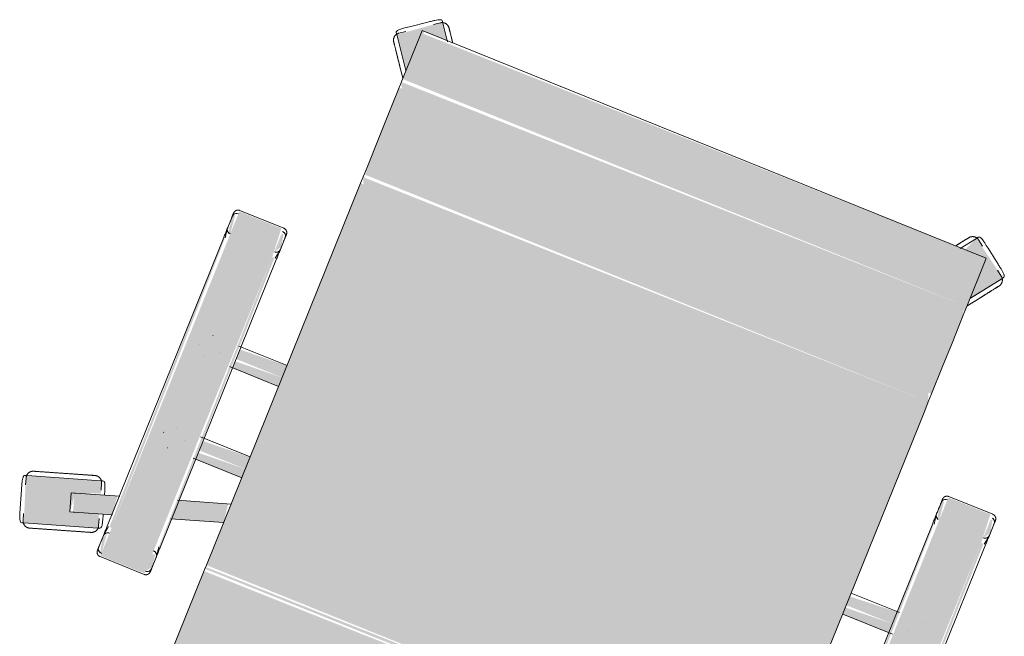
# Model space of a CAD drawing. Header units: millimetres. Extents: x -526411 to -400573, y 47353 to 130199.
# Tile 175 of 256: x -483051 to -482393, y 84216 to 84628. Entities that reach past the tile are written whole.
import ezdxf

# ---------------------------------------------------------------- set-up
doc = ezdxf.new("R2010")
doc.units = ezdxf.units.MM
doc.layers.add('I-FURN', color=30, linetype='Continuous', lineweight=18)

# ---------------------------------------------------------------- blocks, each defined once
blk = doc.blocks.new('82_3B_bureaustoel - directie vierkant - 82_3B_bureaustoel - directie vierkant-V11-3e Verdieping - Percelen telling LI')
at = {"layer": 'I-FURN'}
for points in [[(-203.2, 238.17), (-203.2, 106.04), (203.2, 107.7), (203.2, 238.17), (15.15, 238.17)], [(239.51, 124.06), (239.51, 104), (271.26, 104), (271.26, 124.06), (248.65, 124.06)], [(-203.2, 106.04), (-203.2, 103.38), (203.2, 104.71), (203.2, 106.04), (-98.23, 106.04)], [(-274.44, 104), (-272.85, -104), (-271.26, -104), (-273.51, 104), (-274.33, 104)], [(-271.26, 104), (-271.26, -104), (-239.51, -104), (-239.51, 104)], [(-239.51, 104), (-237.27, -104), (-236.34, -102.72), (-237.93, 104), (-238.69, 104)], [(-203.2, 103.38), (-203.2, -171.84), (203.2, -171.84), (203.2, 103.38), (-97.15, 103.38)], [(236.34, 104), (237.93, -104), (239.51, -104), (237.27, 104), (236.45, 104)], [(239.51, 104), (239.51, -104), (271.26, -104), (271.26, 104)], [(271.26, 104), (273.51, -104), (274.44, -102.72), (272.85, 104), (272.09, 104)], [(203.2, 40.26), (203.2, 34.13), (236.34, 35.77), (236.34, 40.26), (213.05, 40.26)], [(203.2, 34.13), (203.2, 31.75), (236.34, 31.75), (236.34, 34.13), (215.52, 34.13)], [(203.2, 31.75), (203.2, 25.62), (236.34, 27.34), (236.34, 31.75), (216.48, 31.75)], [(-236.34, -25.62), (-236.34, -31.75), (-203.2, -30.11), (-203.2, -25.62), (-222.13, -25.62)], [(203.2, -25.62), (203.2, -31.75), (236.34, -30.11), (236.34, -25.62), (204.71, -25.62)], [(-236.34, -31.75), (-236.34, -34.13), (-203.2, -34.13), (-203.2, -31.75), (-219.66, -31.75)], [(203.2, -31.75), (203.2, -34.13), (236.34, -34.13), (236.34, -31.75), (207.18, -31.75)], [(-236.34, -34.13), (-236.34, -40.26), (-203.2, -38.03), (-203.2, -34.13), (-218.7, -34.13)], [(203.2, -34.13), (203.2, -40.26), (236.34, -38.62), (236.34, -34.13), (208.14, -34.13)], [(-271.26, -104), (-269.78, -124.06), (-239.51, -124.06), (-239.51, -104)], [(239.51, -104), (241, -124.06), (271.26, -124.06), (271.26, -104)], [(-203.2, -171.84), (-203.2, -178.18), (203.2, -176.21), (201.03, -171.84), (-199.26, -171.84)], [(-203.2, -178.18), (-200.88, -183.93), (203.2, -183.93), (202.49, -178.18), (-172.44, -178.18)], [(-203.2, -183.93), (-203.2, -203.86), (203.2, -203.86), (203.2, -183.93), (-153.8, -183.93)], [(-203.2, -203.86), (-203.2, -220.63), (203.2, -220.63), (203.2, -203.86), (-161.66, -203.86)], [(-203.2, -220.63), (-203.2, -240.7), (203.2, -240.7), (203.2, -220.63), (-169.79, -220.63)], [(-203.2, -240.7), (-201.99, -243.71), (203.2, -243.71), (201.03, -240.7), (-195.75, -240.7)], [(-203.2, -243.71), (-203.2, -246.88), (203.2, -244.69), (201.92, -243.71), (-202.85, -243.71)], [(-203.2, -246.88), (-203.2, -278.66), (203.2, -278.66), (203.2, -246.88), (-122.51, -246.88)], [(203.2, -252.67), (201.75, -281.78), (185.11, -281.78), (192.68, -292.2), (217.92, -272.94), (203.4, -252.95)], [(-203.2, -278.66), (-201.94, -281.78), (203.2, -280.08), (203.2, -278.66), (-146.22, -278.66)]]:
    blk.add_hatch(color=122, dxfattribs=at).paths.add_polyline_path(points, flags=0)
h = blk.add_hatch(color=122, dxfattribs=at)
h.paths.add_polyline_path([(239.51, 122.36), (236.34, 118.21), (237.57, 109.56), (239.51, 110.35), (239.51, 120.38)], flags=0)
h.paths.add_polyline_path([(271.26, 122.36), (272.62, 109.06), (274.44, 112.51), (272.36, 121.35)], flags=0)
h = blk.add_hatch(color=122, dxfattribs=at)
h.paths.add_polyline_path([(279.21, 107.41), (282.86, 98.58), (298.44, 103.65), (302.36, 91.57), (286.45, 85.14), (289.73, 77.45), (337.44, 92.95), (326.92, 122.92), (279.92, 107.64)], flags=0)
h.paths.add_polyline_path([(299.1, 103.86), (301.17, 104.53), (302.18, 94.36)], flags=0)
h = blk.add_hatch(color=122, dxfattribs=at)
h.paths.add_polyline_path([(203.2, 72.7), (205.1, 59.96), (236.34, 70.11), (236.34, 83.47), (214.14, 76.26)], flags=0)
h.paths.add_polyline_path([(274.44, 95.85), (275.57, 82.86), (302.36, 91.57), (298.44, 103.65), (274.54, 95.88)], flags=0)
h = blk.add_hatch(color=122, dxfattribs=at)
h.paths.add_polyline_path([(-271.26, -107.82), (-274.44, -112.51), (-272.36, -121.35), (-271.26, -120.38), (-271.26, -108.21)], flags=0)
h.paths.add_polyline_path([(-239.51, -107.78), (-237.85, -120.83), (-236.34, -118.21), (-237.57, -109.56), (-238.84, -108.4)], flags=0)
h = blk.add_hatch(color=122, dxfattribs=at)
h.paths.add_polyline_path([(239.51, -107.78), (236.34, -112.51), (238.42, -121.35), (239.51, -120.38), (239.51, -110.35)], flags=0)
h.paths.add_polyline_path([(271.26, -107.82), (272.93, -120.83), (274.44, -119.44), (273.06, -109.47), (271.56, -108.09)], flags=0)
h = blk.add_hatch(color=122, dxfattribs=at)
h.paths.add_polyline_path([(-203.2, -252.67), (-218.36, -273.54), (-192.24, -291.6), (-187.89, -281.78), (-203.2, -279.49), (-203.2, -253.04)], flags=0)
h.paths.add_polyline_path([(-218.74, -274.06), (-216.1, -277.47), (-217.89, -274.7)], flags=0)
for p, q in [((203.2, 238.17), (203.2, 106.04)), ((236.34, 119.44), (236.34, 110.7)), ((271.26, 124.72), (239.51, 124.72)), ((274.44, 110.74), (274.44, 119.44)), ((279.92, 107.64), (326.92, 122.92)), ((326.92, 122.92), (328.24, 123.34)), ((329.46, 117.06), (327.99, 121.59)), ((336.71, 102.73), (332.79, 114.81)), ((336.71, 102.73), (332.79, 114.81)), ((203.2, 106.04), (203.2, 103.38)), ((236.34, 111.36), (236.34, 110.7)), ((236.37, 110.29), (237.34, 104)), ((274.41, 110.32), (273.43, 104)), ((274.44, 110.74), (274.44, 111.4)), ((278.6, 107.21), (279.92, 107.64)), ((279.84, 105.95), (281.31, 101.42)), ((-274.44, 104), (-274.44, -104)), ((-236.34, -104), (-236.34, 104)), ((-203.2, -171.84), (-203.2, 103.38)), ((203.2, 103.38), (203.2, -171.84)), ((236.34, 104), (236.34, -104)), ((274.01, 95.71), (298.44, 103.65)), ((274.44, -104), (274.44, 104)), ((298.44, 103.65), (299.1, 103.86)), ((299.1, 103.86), (301.17, 104.53)), ((305.1, 92.46), (301.17, 104.53)), ((336.82, 94.42), (335.35, 98.95)), ((336.73, 92.72), (289.73, 77.45)), ((305.1, 92.45), (303.02, 91.78)), ((338.05, 93.15), (336.73, 92.72)), ((302.36, 91.57), (274.01, 82.36)), ((302.53, 91.62), (302.36, 91.57)), ((303.02, 91.78), (302.81, 91.71)), ((203.2, 72.7), (236.81, 83.62)), ((287.2, 83.3), (288.67, 78.77)), ((289.73, 77.45), (288.41, 77.02)), ((237.38, 70.45), (203.2, 59.35)), ((238.16, 40.48), (203.2, 40.48)), ((256.52, 40.48), (256.56, 40.48)), ((247.85, 31.77), (247.85, 31.75)), ((262.93, 31.77), (262.93, 31.81)), ((203.2, 25.4), (239, 25.4)), ((256.56, 25.4), (256.51, 25.4)), ((-203.2, -25.4), (-239, -25.4)), ((238.69, -25.4), (203.2, -25.4)), ((256.52, -25.4), (256.56, -25.4)), ((-247.85, -31.77), (-247.85, -31.75)), ((247.85, -31.77), (247.85, -31.81)), ((262.93, -31.77), (262.93, -31.75)), ((-256.52, -40.48), (-256.56, -40.48)), ((-238.16, -40.48), (-203.2, -40.48)), ((203.2, -40.48), (237.93, -40.48)), ((256.56, -40.48), (256.51, -40.48)), ((-273.43, -104), (-274.41, -110.32)), ((-236.37, -110.29), (-237.34, -104)), ((237.34, -104), (236.37, -110.29)), ((274.41, -110.32), (273.43, -104)), ((-274.44, -110.74), (-274.44, -119.44)), ((-274.44, -110.74), (-274.44, -111.4)), ((-236.34, -119.44), (-236.34, -110.7)), ((-236.34, -111.36), (-236.34, -110.7)), ((236.34, -110.7), (236.34, -119.44)), ((236.34, -110.7), (236.34, -111.36)), ((274.44, -119.44), (274.44, -110.74)), ((274.44, -111.4), (274.44, -110.74)), ((-271.26, -124.72), (-239.51, -124.72)), ((239.51, -124.72), (271.26, -124.72)), ((-203.2, -178.18), (-203.2, -171.84)), ((203.2, -171.84), (203.2, -178.18)), ((-203.2, -183.93), (-203.2, -178.18)), ((-203.2, -203.86), (-203.2, -183.93)), ((203.2, -178.18), (203.2, -183.93)), ((203.2, -183.93), (203.2, -203.86)), ((-203.2, -220.63), (-203.2, -203.86)), ((203.2, -203.86), (203.2, -220.63)), ((-203.2, -240.7), (-203.2, -220.63)), ((203.2, -220.63), (203.2, -240.7)), ((-203.2, -243.71), (-203.2, -240.7)), ((203.2, -240.7), (203.2, -243.71)), ((-203.2, -246.88), (-203.2, -243.71)), ((-203.2, -278.66), (-203.2, -246.88)), ((203.2, -243.71), (203.2, -246.88)), ((203.2, -246.88), (203.2, -278.66)), ((-217.92, -272.94), (-203.4, -252.95)), ((203.4, -252.95), (217.92, -272.94)), ((-218.74, -274.06), (-217.92, -272.94)), ((-217, -274.36), (-213.14, -277.16)), ((213.14, -277.16), (217, -274.36)), ((217.92, -272.94), (218.74, -274.06)), ((-212.02, -281.02), (-201.75, -288.49)), ((-212.02, -281.02), (-201.75, -288.49)), ((-203.2, -281.84), (-203.2, -278.66)), ((-203.2, -281.84), (203.2, -281.84)), ((-184.68, -281.2), (-192.24, -291.6)), ((192.24, -291.6), (184.67, -281.18)), ((201.75, -288.49), (212.02, -281.02)), ((201.75, -288.49), (212.02, -281.02)), ((203.2, -278.66), (203.2, -281.84)), ((-197.73, -288.36), (-193.88, -291.16)), ((193.88, -291.16), (197.73, -288.36)), ((-192.24, -291.6), (-193.05, -292.72)), ((193.05, -292.72), (192.24, -291.6))]:
    blk.add_line(p, q, dxfattribs=at)
at = {"layer": 'I-FURN', "flags": 128}
for points in [[(236.34, 121.54), (236.34, 121.67), (236.35, 121.8), (236.36, 121.92), (236.38, 122.05), (236.4, 122.17), (236.43, 122.3), (236.46, 122.42), (236.5, 122.54), (236.54, 122.66), (236.59, 122.78), (236.64, 122.9), (236.7, 123.01), (236.76, 123.12), (236.82, 123.23), (236.89, 123.34), (236.97, 123.44), (237.05, 123.54), (237.13, 123.64), (237.21, 123.73), (237.3, 123.82), (237.39, 123.91), (237.49, 123.99), (237.59, 124.07), (237.69, 124.14), (237.8, 124.22), (237.91, 124.28), (238.02, 124.34), (238.13, 124.4), (238.25, 124.45), (238.36, 124.5), (238.48, 124.55), (238.6, 124.59), (238.73, 124.62), (238.85, 124.65), (238.97, 124.67), (239.1, 124.69), (239.23, 124.71), (239.35, 124.71), (239.48, 124.72), (239.51, 124.72)], [(236.34, 120.11), (236.34, 120.37), (236.34, 120.61), (236.34, 120.83), (236.34, 121.01), (236.34, 121.17), (236.34, 121.3), (236.34, 121.4), (236.34, 121.48), (236.34, 121.52), (236.34, 121.54)], [(236.34, 121.54), (236.34, 121.53), (236.34, 121.49), (236.34, 121.42), (236.34, 121.32), (236.34, 121.19), (236.34, 121.04), (236.34, 120.86), (236.34, 120.65), (236.34, 120.42), (236.34, 120.16), (236.34, 119.87), (236.34, 119.56), (236.34, 119.23), (236.34, 118.86), (236.34, 118.48), (236.34, 118.07), (236.34, 117.64), (236.34, 117.19), (236.34, 116.72), (236.34, 116.22), (236.34, 115.71), (236.34, 115.18), (236.34, 114.63), (236.34, 114.06), (236.34, 113.48), (236.34, 112.88), (236.34, 112.27), (236.34, 111.64), (236.34, 111.01), (236.34, 110.36), (236.34, 109.7), (236.34, 109.03), (236.34, 108.36), (236.34, 107.67), (236.34, 106.98), (236.34, 106.29), (236.34, 105.59), (236.34, 104.89), (236.34, 104.19), (236.34, 104)], [(271.26, 124.72), (271.39, 124.72), (271.52, 124.71), (271.64, 124.7), (271.77, 124.68), (271.89, 124.66), (272.02, 124.63), (272.14, 124.6), (272.26, 124.56), (272.38, 124.52), (272.5, 124.47), (272.62, 124.42), (272.73, 124.36), (272.84, 124.3), (272.95, 124.23), (273.06, 124.16), (273.16, 124.09), (273.26, 124.01), (273.36, 123.93), (273.45, 123.85), (273.54, 123.76), (273.63, 123.66), (273.71, 123.57), (273.79, 123.47), (273.86, 123.36), (273.94, 123.26), (274, 123.15), (274.06, 123.04), (274.12, 122.93), (274.17, 122.81), (274.22, 122.69), (274.27, 122.58), (274.31, 122.45), (274.34, 122.33), (274.37, 122.21), (274.39, 122.08), (274.41, 121.96), (274.43, 121.83), (274.43, 121.71), (274.44, 121.58), (274.44, 121.54)], [(274.44, 104), (274.44, 104.7), (274.44, 105.4), (274.44, 106.1), (274.44, 106.8), (274.44, 107.49), (274.44, 108.17), (274.44, 108.85), (274.44, 109.52), (274.44, 110.18), (274.44, 110.83), (274.44, 111.47), (274.44, 112.1), (274.44, 112.72), (274.44, 113.32), (274.44, 113.91), (274.44, 114.48), (274.44, 115.03), (274.44, 115.57), (274.44, 116.09), (274.44, 116.59), (274.44, 117.06), (274.44, 117.52), (274.44, 117.96), (274.44, 118.37), (274.44, 118.76), (274.44, 119.13), (274.44, 119.47), (274.44, 119.79), (274.44, 120.08), (274.44, 120.35), (274.44, 120.59), (274.44, 120.81), (274.44, 121), (274.44, 121.16), (274.44, 121.29), (274.44, 121.39), (274.44, 121.47), (274.44, 121.52), (274.44, 121.54)], [(274.44, 121.54), (274.44, 121.53), (274.44, 121.49), (274.44, 121.42), (274.44, 121.32), (274.44, 121.19), (274.44, 121.04), (274.44, 120.86), (274.44, 120.65), (274.44, 120.42), (274.44, 120.16), (274.44, 120.11)], [(302.44, 118.3), (303.22, 118.55), (304, 118.81), (304.78, 119.06), (305.56, 119.31), (306.33, 119.56), (307.09, 119.81), (307.84, 120.05), (308.59, 120.3), (309.33, 120.54), (310.05, 120.77), (310.77, 121), (311.47, 121.23), (312.15, 121.46), (312.82, 121.67), (313.48, 121.89), (314.11, 122.09), (314.73, 122.29), (315.33, 122.49), (315.91, 122.68), (316.46, 122.86), (317, 123.03), (317.51, 123.19), (317.99, 123.35), (318.45, 123.5), (318.89, 123.64), (319.3, 123.78), (319.68, 123.9), (320.04, 124.02), (320.36, 124.12), (320.66, 124.22), (320.93, 124.31), (321.17, 124.38), (321.38, 124.45), (321.56, 124.51), (321.7, 124.56), (321.82, 124.6), (321.91, 124.62), (321.96, 124.64), (321.99, 124.65)], [(321.99, 124.65), (321.97, 124.65), (321.93, 124.63), (321.85, 124.6), (321.74, 124.57), (321.6, 124.52), (321.43, 124.47), (321.23, 124.4), (321, 124.33), (320.74, 124.24), (320.45, 124.15), (320.13, 124.05), (319.78, 123.93), (319.4, 123.81), (319, 123.68), (318.57, 123.54), (318.12, 123.39), (317.64, 123.24), (317.14, 123.07), (316.61, 122.9), (316.06, 122.72), (315.49, 122.54), (314.9, 122.35), (314.28, 122.15), (313.65, 121.94), (313, 121.73), (312.34, 121.51), (311.65, 121.29), (310.96, 121.07), (310.25, 120.84), (309.52, 120.6), (308.79, 120.36), (308.05, 120.12), (307.29, 119.88), (306.53, 119.63), (305.76, 119.38), (304.99, 119.13), (304.21, 118.88), (303.43, 118.62), (302.65, 118.37), (302.44, 118.3)], [(321.99, 124.65), (322.17, 124.71), (322.35, 124.75), (322.54, 124.79), (322.73, 124.83), (322.92, 124.85), (323.11, 124.87), (323.3, 124.88), (323.49, 124.88), (323.68, 124.88), (323.87, 124.87), (324.06, 124.85), (324.25, 124.82), (324.43, 124.78), (324.62, 124.74), (324.8, 124.69), (324.98, 124.63), (325.16, 124.57), (325.34, 124.5), (325.51, 124.42), (325.68, 124.33), (325.85, 124.24), (326.01, 124.14), (326.17, 124.04), (326.33, 123.92), (326.48, 123.81), (326.62, 123.68), (326.76, 123.55), (326.9, 123.42), (327.02, 123.28), (327.15, 123.13), (327.27, 122.98), (327.38, 122.83), (327.48, 122.67), (327.58, 122.51), (327.67, 122.34), (327.76, 122.17), (327.84, 122), (327.91, 121.82), (327.97, 121.64), (327.99, 121.59)], [(279.84, 105.95), (279.78, 106.13), (279.74, 106.31), (279.7, 106.5), (279.66, 106.69), (279.64, 106.88), (279.62, 107.07), (279.61, 107.26), (279.61, 107.45), (279.61, 107.64), (279.62, 107.83), (279.64, 108.02), (279.67, 108.21), (279.71, 108.39), (279.75, 108.58), (279.8, 108.76), (279.86, 108.94), (279.92, 109.12), (279.99, 109.3), (280.07, 109.47), (280.16, 109.64), (280.25, 109.81), (280.35, 109.97), (280.45, 110.13), (280.56, 110.29), (280.68, 110.44), (280.81, 110.58), (280.94, 110.72), (281.07, 110.86), (281.21, 110.98), (281.36, 111.11), (281.51, 111.23), (281.66, 111.34), (281.82, 111.44), (281.98, 111.54), (282.15, 111.63), (282.32, 111.72), (282.49, 111.8), (282.67, 111.87), (282.85, 111.93), (282.9, 111.95)], [(302.44, 118.3), (301.66, 118.05), (300.88, 117.79), (300.1, 117.54), (299.33, 117.29), (298.56, 117.04), (297.8, 116.79), (297.04, 116.54), (296.29, 116.3), (295.56, 116.06), (294.83, 115.83), (294.12, 115.59), (293.42, 115.37), (292.73, 115.14), (292.06, 114.93), (291.41, 114.71), (290.77, 114.51), (290.15, 114.31), (289.55, 114.11), (288.98, 113.92), (288.42, 113.74), (287.89, 113.57), (287.38, 113.41), (286.89, 113.25), (286.43, 113.1), (286, 112.96), (285.59, 112.82), (285.2, 112.7), (284.85, 112.58), (284.52, 112.48), (284.22, 112.38), (283.96, 112.29), (283.72, 112.22), (283.51, 112.15), (283.33, 112.09), (283.18, 112.04), (283.06, 112), (282.98, 111.98), (282.92, 111.96), (282.9, 111.95)], [(282.9, 111.95), (282.91, 111.95), (282.96, 111.97), (283.04, 111.99), (283.15, 112.03), (283.29, 112.08), (283.46, 112.13), (283.66, 112.2), (283.89, 112.27), (284.15, 112.36), (284.44, 112.45), (284.76, 112.55), (285.11, 112.67), (285.48, 112.79), (285.88, 112.92), (286.31, 113.06), (286.76, 113.21), (287.24, 113.36), (287.75, 113.53), (288.27, 113.7), (288.82, 113.88), (289.4, 114.06), (289.99, 114.25), (290.6, 114.45), (291.23, 114.66), (291.88, 114.87), (292.55, 115.08), (293.23, 115.31), (293.93, 115.53), (294.64, 115.76), (295.36, 116), (296.09, 116.24), (296.84, 116.48), (297.59, 116.72), (298.35, 116.97), (299.12, 117.22), (299.89, 117.47), (300.67, 117.72), (301.45, 117.98), (302.23, 118.23), (302.44, 118.3)], [(336.82, 94.42), (336.87, 94.23), (336.92, 94.05), (336.96, 93.86), (337, 93.68), (337.02, 93.49), (337.04, 93.3), (337.05, 93.11), (337.05, 92.92), (337.05, 92.73), (337.03, 92.54), (337.01, 92.35), (336.99, 92.16), (336.95, 91.97), (336.91, 91.79), (336.86, 91.6), (336.8, 91.42), (336.74, 91.24), (336.67, 91.06), (336.59, 90.89), (336.5, 90.72), (336.41, 90.55), (336.31, 90.39), (336.2, 90.23), (336.09, 90.08), (335.98, 89.93), (335.85, 89.78), (335.72, 89.64), (335.59, 89.51), (335.45, 89.38), (335.3, 89.26), (335.15, 89.14), (335, 89.03), (334.84, 88.92), (334.68, 88.82), (334.51, 88.73), (334.34, 88.65), (334.17, 88.57), (333.99, 88.5), (333.81, 88.43), (333.76, 88.42)], [(333.76, 88.42), (333.75, 88.41), (333.7, 88.4), (333.62, 88.37), (333.51, 88.33), (333.37, 88.29), (333.2, 88.23), (333, 88.17), (332.77, 88.09), (332.51, 88.01), (332.22, 87.91), (331.9, 87.81), (331.55, 87.7), (331.18, 87.58), (330.78, 87.45), (330.35, 87.31), (329.89, 87.16), (329.41, 87), (328.91, 86.84), (328.38, 86.67), (327.83, 86.49), (327.26, 86.3), (326.67, 86.11), (326.06, 85.91), (325.43, 85.71), (324.78, 85.5), (324.11, 85.28), (323.43, 85.06), (322.73, 84.83), (322.02, 84.6), (321.3, 84.37), (320.56, 84.13), (319.82, 83.89), (319.07, 83.64), (318.31, 83.39), (317.54, 83.14), (316.77, 82.89), (315.99, 82.64), (315.21, 82.39), (314.43, 82.13), (314.22, 82.06)], [(314.22, 82.06), (315, 82.32), (315.78, 82.57), (316.56, 82.82), (317.33, 83.08), (318.1, 83.33), (318.86, 83.57), (319.62, 83.82), (320.36, 84.06), (321.1, 84.3), (321.83, 84.54), (322.54, 84.77), (323.24, 85), (323.93, 85.22), (324.6, 85.44), (325.25, 85.65), (325.89, 85.86), (326.51, 86.06), (327.1, 86.25), (327.68, 86.44), (328.24, 86.62), (328.77, 86.79), (329.28, 86.96), (329.77, 87.12), (330.23, 87.27), (330.66, 87.41), (331.07, 87.54), (331.45, 87.67), (331.81, 87.78), (332.14, 87.89), (332.43, 87.98), (332.7, 88.07), (332.94, 88.15), (333.15, 88.22), (333.33, 88.27), (333.48, 88.32), (333.59, 88.36), (333.68, 88.39), (333.74, 88.41), (333.76, 88.41)], [(314.22, 82.06), (313.43, 81.81), (312.65, 81.56), (311.88, 81.3), (311.1, 81.05), (310.33, 80.8), (309.57, 80.55), (308.81, 80.31), (308.07, 80.07), (307.33, 79.83), (306.6, 79.59), (305.89, 79.36), (305.19, 79.13), (304.5, 78.91), (303.83, 78.69), (303.18, 78.48), (302.54, 78.27), (301.93, 78.07), (301.33, 77.88), (300.75, 77.69), (300.19, 77.51), (299.66, 77.34), (299.15, 77.17), (298.67, 77.01), (298.2, 76.86), (297.77, 76.72), (297.36, 76.59), (296.98, 76.46), (296.62, 76.35), (296.3, 76.24), (296, 76.15), (295.73, 76.06), (295.49, 75.98), (295.28, 75.91), (295.1, 75.85), (294.95, 75.81), (294.84, 75.77), (294.75, 75.74), (294.7, 75.72), (294.67, 75.71)], [(294.67, 75.71), (294.69, 75.72), (294.73, 75.73), (294.81, 75.76), (294.92, 75.79), (295.06, 75.84), (295.23, 75.9), (295.43, 75.96), (295.66, 76.04), (295.92, 76.12), (296.21, 76.22), (296.53, 76.32), (296.88, 76.43), (297.25, 76.55), (297.66, 76.68), (298.08, 76.82), (298.54, 76.97), (299.02, 77.13), (299.52, 77.29), (300.05, 77.46), (300.6, 77.64), (301.17, 77.83), (301.76, 78.02), (302.37, 78.22), (303.01, 78.42), (303.66, 78.63), (304.32, 78.85), (305, 79.07), (305.7, 79.3), (306.41, 79.53), (307.13, 79.76), (307.87, 80), (308.61, 80.24), (309.37, 80.49), (310.13, 80.74), (310.89, 80.99), (311.67, 81.24), (312.44, 81.49), (313.22, 81.74), (314, 82), (314.22, 82.06)], [(294.67, 75.71), (294.49, 75.66), (294.3, 75.61), (294.12, 75.57), (293.93, 75.54), (293.74, 75.51), (293.55, 75.49), (293.36, 75.48), (293.17, 75.48), (292.98, 75.49), (292.79, 75.5), (292.6, 75.52), (292.41, 75.55), (292.23, 75.58), (292.04, 75.62), (291.86, 75.67), (291.67, 75.73), (291.49, 75.8), (291.32, 75.87), (291.14, 75.95), (290.97, 76.03), (290.81, 76.12), (290.65, 76.22), (290.49, 76.33), (290.33, 76.44), (290.18, 76.56), (290.04, 76.68), (289.9, 76.81), (289.76, 76.95), (289.63, 77.09), (289.51, 77.23), (289.39, 77.38), (289.28, 77.53), (289.18, 77.69), (289.08, 77.86), (288.99, 78.02), (288.9, 78.19), (288.82, 78.37), (288.75, 78.54), (288.69, 78.72), (288.67, 78.77)], [(-274.44, -104), (-274.44, -104.7), (-274.44, -105.4), (-274.44, -106.1), (-274.44, -106.8), (-274.44, -107.49), (-274.44, -108.17), (-274.44, -108.85), (-274.44, -109.52), (-274.44, -110.18), (-274.44, -110.83), (-274.44, -111.47), (-274.44, -112.1), (-274.44, -112.72), (-274.44, -113.32), (-274.44, -113.91), (-274.44, -114.48), (-274.44, -115.03), (-274.44, -115.57), (-274.44, -116.09), (-274.44, -116.59), (-274.44, -117.06), (-274.44, -117.52), (-274.44, -117.96), (-274.44, -118.37), (-274.44, -118.76), (-274.44, -119.13), (-274.44, -119.47), (-274.44, -119.79), (-274.44, -120.08), (-274.44, -120.35), (-274.44, -120.59), (-274.44, -120.81), (-274.44, -121), (-274.44, -121.16), (-274.44, -121.29), (-274.44, -121.39), (-274.44, -121.47), (-274.44, -121.52), (-274.44, -121.54)], [(-236.34, -121.54), (-236.34, -121.53), (-236.34, -121.49), (-236.34, -121.42), (-236.34, -121.32), (-236.34, -121.19), (-236.34, -121.04), (-236.34, -120.86), (-236.34, -120.65), (-236.34, -120.42), (-236.34, -120.16), (-236.34, -119.87), (-236.34, -119.56), (-236.34, -119.23), (-236.34, -118.86), (-236.34, -118.48), (-236.34, -118.07), (-236.34, -117.64), (-236.34, -117.19), (-236.34, -116.72), (-236.34, -116.22), (-236.34, -115.71), (-236.34, -115.18), (-236.34, -114.63), (-236.34, -114.06), (-236.34, -113.48), (-236.34, -112.88), (-236.34, -112.27), (-236.34, -111.64), (-236.34, -111.01), (-236.34, -110.36), (-236.34, -109.7), (-236.34, -109.03), (-236.34, -108.36), (-236.34, -107.67), (-236.34, -106.98), (-236.34, -106.29), (-236.34, -105.59), (-236.34, -104.89), (-236.34, -104.19), (-236.34, -104)], [(236.34, -104), (236.34, -104.7), (236.34, -105.4), (236.34, -106.1), (236.34, -106.8), (236.34, -107.49), (236.34, -108.17), (236.34, -108.85), (236.34, -109.52), (236.34, -110.18), (236.34, -110.83), (236.34, -111.47), (236.34, -112.1), (236.34, -112.72), (236.34, -113.32), (236.34, -113.91), (236.34, -114.48), (236.34, -115.03), (236.34, -115.57), (236.34, -116.09), (236.34, -116.59), (236.34, -117.06), (236.34, -117.52), (236.34, -117.96), (236.34, -118.37), (236.34, -118.76), (236.34, -119.13), (236.34, -119.47), (236.34, -119.79), (236.34, -120.08), (236.34, -120.35), (236.34, -120.59), (236.34, -120.81), (236.34, -121), (236.34, -121.16), (236.34, -121.29), (236.34, -121.39), (236.34, -121.47), (236.34, -121.52), (236.34, -121.54)], [(274.44, -121.54), (274.44, -121.53), (274.44, -121.49), (274.44, -121.42), (274.44, -121.32), (274.44, -121.19), (274.44, -121.04), (274.44, -120.86), (274.44, -120.65), (274.44, -120.42), (274.44, -120.16), (274.44, -119.87), (274.44, -119.56), (274.44, -119.23), (274.44, -118.86), (274.44, -118.48), (274.44, -118.07), (274.44, -117.64), (274.44, -117.19), (274.44, -116.72), (274.44, -116.22), (274.44, -115.71), (274.44, -115.18), (274.44, -114.63), (274.44, -114.06), (274.44, -113.48), (274.44, -112.88), (274.44, -112.27), (274.44, -111.64), (274.44, -111.01), (274.44, -110.36), (274.44, -109.7), (274.44, -109.03), (274.44, -108.36), (274.44, -107.67), (274.44, -106.98), (274.44, -106.29), (274.44, -105.59), (274.44, -104.89), (274.44, -104.19), (274.44, -104)], [(-274.44, -121.54), (-274.44, -121.53), (-274.44, -121.49), (-274.44, -121.42), (-274.44, -121.32), (-274.44, -121.19), (-274.44, -121.04), (-274.44, -120.86), (-274.44, -120.65), (-274.44, -120.42), (-274.44, -120.16), (-274.44, -120.11)], [(-271.26, -124.72), (-271.39, -124.72), (-271.52, -124.71), (-271.64, -124.7), (-271.77, -124.68), (-271.89, -124.66), (-272.02, -124.63), (-272.14, -124.6), (-272.26, -124.56), (-272.38, -124.52), (-272.5, -124.47), (-272.62, -124.42), (-272.73, -124.36), (-272.84, -124.3), (-272.95, -124.23), (-273.06, -124.16), (-273.16, -124.09), (-273.26, -124.01), (-273.36, -123.93), (-273.45, -123.85), (-273.54, -123.76), (-273.63, -123.66), (-273.71, -123.57), (-273.79, -123.47), (-273.86, -123.36), (-273.94, -123.26), (-274, -123.15), (-274.06, -123.04), (-274.12, -122.93), (-274.17, -122.81), (-274.22, -122.69), (-274.27, -122.58), (-274.31, -122.45), (-274.34, -122.33), (-274.37, -122.21), (-274.39, -122.08), (-274.41, -121.96), (-274.43, -121.83), (-274.43, -121.71), (-274.44, -121.58), (-274.44, -121.54)], [(-236.34, -121.54), (-236.34, -121.67), (-236.35, -121.8), (-236.36, -121.92), (-236.38, -122.05), (-236.4, -122.17), (-236.43, -122.3), (-236.46, -122.42), (-236.5, -122.54), (-236.54, -122.66), (-236.59, -122.78), (-236.64, -122.9), (-236.7, -123.01), (-236.76, -123.12), (-236.82, -123.23), (-236.89, -123.34), (-236.97, -123.44), (-237.05, -123.54), (-237.13, -123.64), (-237.21, -123.73), (-237.3, -123.82), (-237.39, -123.91), (-237.49, -123.99), (-237.59, -124.07), (-237.69, -124.14), (-237.8, -124.22), (-237.91, -124.28), (-238.02, -124.34), (-238.13, -124.4), (-238.25, -124.45), (-238.36, -124.5), (-238.48, -124.55), (-238.6, -124.59), (-238.73, -124.62), (-238.85, -124.65), (-238.97, -124.67), (-239.1, -124.69), (-239.23, -124.71), (-239.35, -124.71), (-239.48, -124.72), (-239.51, -124.72)], [(-236.34, -120.11), (-236.34, -120.37), (-236.34, -120.61), (-236.34, -120.83), (-236.34, -121.01), (-236.34, -121.17), (-236.34, -121.3), (-236.34, -121.4), (-236.34, -121.48), (-236.34, -121.52), (-236.34, -121.54)], [(236.34, -121.54), (236.34, -121.53), (236.34, -121.49), (236.34, -121.42), (236.34, -121.32), (236.34, -121.19), (236.34, -121.04), (236.34, -120.86), (236.34, -120.65), (236.34, -120.42), (236.34, -120.16), (236.34, -120.11)], [(239.51, -124.72), (239.39, -124.72), (239.26, -124.71), (239.13, -124.7), (239.01, -124.68), (238.88, -124.66), (238.76, -124.63), (238.64, -124.6), (238.52, -124.56), (238.4, -124.52), (238.28, -124.47), (238.16, -124.42), (238.05, -124.36), (237.94, -124.3), (237.83, -124.23), (237.72, -124.16), (237.62, -124.09), (237.52, -124.01), (237.42, -123.93), (237.33, -123.85), (237.24, -123.76), (237.15, -123.66), (237.07, -123.57), (236.99, -123.47), (236.91, -123.36), (236.84, -123.26), (236.78, -123.15), (236.71, -123.04), (236.66, -122.93), (236.6, -122.81), (236.55, -122.69), (236.51, -122.58), (236.47, -122.45), (236.44, -122.33), (236.41, -122.21), (236.39, -122.08), (236.37, -121.96), (236.35, -121.83), (236.34, -121.71), (236.34, -121.58), (236.34, -121.54)], [(274.44, -121.54), (274.44, -121.67), (274.43, -121.8), (274.42, -121.92), (274.4, -122.05), (274.38, -122.17), (274.35, -122.3), (274.32, -122.42), (274.28, -122.54), (274.24, -122.66), (274.19, -122.78), (274.14, -122.9), (274.08, -123.01), (274.02, -123.12), (273.95, -123.23), (273.88, -123.34), (273.81, -123.44), (273.73, -123.54), (273.65, -123.64), (273.57, -123.73), (273.48, -123.82), (273.38, -123.91), (273.29, -123.99), (273.19, -124.07), (273.08, -124.14), (272.98, -124.22), (272.87, -124.28), (272.76, -124.34), (272.65, -124.4), (272.53, -124.45), (272.41, -124.5), (272.3, -124.55), (272.17, -124.59), (272.05, -124.62), (271.93, -124.65), (271.8, -124.67), (271.68, -124.69), (271.55, -124.71), (271.43, -124.71), (271.3, -124.72), (271.26, -124.72)], [(274.44, -120.11), (274.44, -120.37), (274.44, -120.61), (274.44, -120.83), (274.44, -121.01), (274.44, -121.17), (274.44, -121.3), (274.44, -121.4), (274.44, -121.48), (274.44, -121.52), (274.44, -121.54)], [(-203.44, -247.6), (-203.92, -248.26), (-204.39, -248.91), (-204.87, -249.58), (-205.36, -250.24), (-205.84, -250.9), (-205.97, -251.08)], [(-205.97, -251.08), (-205.49, -250.42), (-205, -249.75), (-204.52, -249.09), (-204.05, -248.43), (-203.57, -247.78)], [(203.44, -247.6), (203.92, -248.26), (204.39, -248.91), (204.87, -249.58), (205.36, -250.24), (205.84, -250.9), (205.97, -251.08)], [(205.97, -251.08), (205.49, -250.42), (205, -249.75), (204.52, -249.09), (204.05, -248.43), (203.57, -247.78)], [(-205.97, -251.08), (-206.45, -251.75), (-206.93, -252.41), (-207.42, -253.07), (-207.89, -253.73), (-208.37, -254.39), (-208.84, -255.04), (-209.31, -255.68), (-209.77, -256.31), (-210.23, -256.94), (-210.67, -257.56), (-211.11, -258.17), (-211.55, -258.76), (-211.97, -259.34), (-212.39, -259.91), (-212.79, -260.47), (-213.18, -261.01), (-213.57, -261.54), (-213.93, -262.05), (-214.29, -262.54), (-214.64, -263.01), (-214.96, -263.46), (-215.28, -263.9), (-215.58, -264.31), (-215.87, -264.7), (-216.13, -265.07), (-216.39, -265.42), (-216.62, -265.75), (-216.84, -266.05), (-217.04, -266.33), (-217.23, -266.58), (-217.39, -266.81), (-217.54, -267.01), (-217.67, -267.19), (-217.78, -267.34), (-217.87, -267.47), (-217.95, -267.57), (-218, -267.64), (-218.03, -267.69), (-218.05, -267.71)], [(-218.05, -267.71), (-218.04, -267.7), (-218.01, -267.66), (-217.96, -267.59), (-217.9, -267.5), (-217.81, -267.38), (-217.7, -267.23), (-217.58, -267.06), (-217.44, -266.87), (-217.28, -266.64), (-217.1, -266.4), (-216.9, -266.13), (-216.68, -265.83), (-216.45, -265.51), (-216.2, -265.17), (-215.94, -264.81), (-215.66, -264.42), (-215.36, -264.01), (-215.05, -263.58), (-214.73, -263.13), (-214.39, -262.67), (-214.03, -262.18), (-213.67, -261.68), (-213.29, -261.16), (-212.9, -260.62), (-212.5, -260.07), (-212.08, -259.5), (-211.66, -258.92), (-211.23, -258.33), (-210.79, -257.72), (-210.35, -257.11), (-209.89, -256.48), (-209.43, -255.85), (-208.97, -255.21), (-208.5, -254.56), (-208.02, -253.91), (-207.55, -253.25), (-207.06, -252.59), (-206.58, -251.93), (-206.1, -251.26), (-205.97, -251.08)], [(205.97, -251.08), (206.45, -251.75), (206.93, -252.41), (207.42, -253.07), (207.89, -253.73), (208.37, -254.39), (208.84, -255.04), (209.31, -255.68), (209.77, -256.31), (210.23, -256.94), (210.67, -257.56), (211.11, -258.17), (211.55, -258.76), (211.97, -259.34), (212.39, -259.91), (212.79, -260.47), (213.18, -261.01), (213.57, -261.54), (213.93, -262.05), (214.29, -262.54), (214.64, -263.01), (214.96, -263.46), (215.28, -263.9), (215.58, -264.31), (215.87, -264.7), (216.13, -265.07), (216.39, -265.42), (216.62, -265.75), (216.84, -266.05), (217.04, -266.33), (217.23, -266.58), (217.39, -266.81), (217.54, -267.01), (217.67, -267.19), (217.78, -267.34), (217.87, -267.47), (217.95, -267.57), (218, -267.64), (218.03, -267.69), (218.05, -267.71)], [(218.05, -267.71), (218.04, -267.7), (218.01, -267.66), (217.96, -267.59), (217.9, -267.5), (217.81, -267.38), (217.7, -267.23), (217.58, -267.06), (217.44, -266.87), (217.28, -266.64), (217.1, -266.4), (216.9, -266.13), (216.68, -265.83), (216.45, -265.51), (216.2, -265.17), (215.94, -264.81), (215.66, -264.42), (215.36, -264.01), (215.05, -263.58), (214.73, -263.13), (214.39, -262.67), (214.03, -262.18), (213.67, -261.68), (213.29, -261.16), (212.9, -260.62), (212.5, -260.07), (212.08, -259.5), (211.66, -258.92), (211.23, -258.33), (210.79, -257.72), (210.35, -257.11), (209.89, -256.48), (209.43, -255.85), (208.97, -255.21), (208.5, -254.56), (208.02, -253.91), (207.55, -253.25), (207.06, -252.59), (206.58, -251.93), (206.1, -251.26), (205.97, -251.08)], [(-217, -274.36), (-217.15, -274.25), (-217.29, -274.13), (-217.44, -274), (-217.57, -273.87), (-217.71, -273.73), (-217.83, -273.59), (-217.95, -273.44), (-218.07, -273.29), (-218.17, -273.13), (-218.28, -272.97), (-218.37, -272.8), (-218.46, -272.63), (-218.54, -272.46), (-218.62, -272.29), (-218.68, -272.11), (-218.74, -271.93), (-218.8, -271.74), (-218.84, -271.56), (-218.88, -271.37), (-218.91, -271.19), (-218.93, -271), (-218.95, -270.81), (-218.96, -270.62), (-218.96, -270.43), (-218.95, -270.24), (-218.94, -270.05), (-218.91, -269.86), (-218.88, -269.67), (-218.85, -269.48), (-218.8, -269.3), (-218.75, -269.11), (-218.69, -268.93), (-218.62, -268.75), (-218.55, -268.58), (-218.47, -268.41), (-218.38, -268.24), (-218.29, -268.07), (-218.19, -267.91), (-218.08, -267.75), (-218.05, -267.71)], [(218.05, -267.71), (218.16, -267.87), (218.26, -268.03), (218.36, -268.19), (218.45, -268.36), (218.53, -268.53), (218.6, -268.71), (218.67, -268.88), (218.73, -269.06), (218.79, -269.25), (218.84, -269.43), (218.87, -269.62), (218.91, -269.81), (218.93, -269.99), (218.95, -270.18), (218.96, -270.37), (218.96, -270.56), (218.95, -270.76), (218.94, -270.95), (218.92, -271.13), (218.89, -271.32), (218.85, -271.51), (218.81, -271.7), (218.76, -271.88), (218.7, -272.06), (218.63, -272.24), (218.56, -272.41), (218.48, -272.59), (218.39, -272.76), (218.3, -272.92), (218.2, -273.09), (218.1, -273.24), (217.98, -273.4), (217.86, -273.55), (217.74, -273.69), (217.61, -273.83), (217.47, -273.96), (217.33, -274.09), (217.19, -274.21), (217.04, -274.33), (217, -274.36)], [(-181.15, -281.74), (-181.56, -282.31), (-181.97, -282.87), (-182.36, -283.41), (-182.74, -283.93), (-183.11, -284.44), (-183.47, -284.93), (-183.81, -285.4), (-184.14, -285.86), (-184.46, -286.29), (-184.76, -286.71), (-185.04, -287.1), (-185.31, -287.47), (-185.56, -287.82), (-185.8, -288.14), (-186.02, -288.44), (-186.22, -288.72), (-186.41, -288.97), (-186.57, -289.2), (-186.72, -289.41), (-186.85, -289.58), (-186.96, -289.74), (-187.05, -289.86), (-187.12, -289.96), (-187.18, -290.04), (-187.21, -290.08), (-187.23, -290.1)], [(-187.23, -290.1), (-187.22, -290.09), (-187.19, -290.05), (-187.14, -289.98), (-187.07, -289.89), (-186.99, -289.77), (-186.88, -289.63), (-186.76, -289.46), (-186.61, -289.26), (-186.45, -289.04), (-186.27, -288.79), (-186.08, -288.52), (-185.86, -288.23), (-185.63, -287.91), (-185.38, -287.56), (-185.12, -287.2), (-184.84, -286.81), (-184.54, -286.41), (-184.23, -285.98), (-183.9, -285.53), (-183.56, -285.06), (-183.21, -284.58), (-182.84, -284.07), (-182.46, -283.55), (-182.07, -283.01), (-181.67, -282.46), (-181.26, -281.89)], [(181.15, -281.74), (181.56, -282.31), (181.97, -282.87), (182.36, -283.41), (182.74, -283.93), (183.11, -284.44), (183.47, -284.93), (183.81, -285.4), (184.14, -285.86), (184.46, -286.29), (184.76, -286.71), (185.04, -287.1), (185.31, -287.47), (185.56, -287.82), (185.8, -288.14), (186.02, -288.44), (186.22, -288.72), (186.41, -288.97), (186.57, -289.2), (186.72, -289.41), (186.85, -289.58), (186.96, -289.74), (187.05, -289.86), (187.12, -289.96), (187.18, -290.04), (187.21, -290.08), (187.23, -290.1)], [(187.23, -290.1), (187.22, -290.09), (187.19, -290.05), (187.14, -289.98), (187.07, -289.89), (186.99, -289.77), (186.88, -289.63), (186.76, -289.46), (186.61, -289.26), (186.45, -289.04), (186.27, -288.79), (186.08, -288.52), (185.86, -288.23), (185.63, -287.91), (185.38, -287.56), (185.12, -287.2), (184.84, -286.81), (184.54, -286.41), (184.23, -285.98), (183.9, -285.53), (183.56, -285.06), (183.21, -284.58), (182.84, -284.07), (182.46, -283.55), (182.07, -283.01), (181.67, -282.46), (181.26, -281.89)], [(-187.23, -290.1), (-187.34, -290.26), (-187.46, -290.4), (-187.59, -290.55), (-187.72, -290.68), (-187.86, -290.81), (-188, -290.94), (-188.15, -291.06), (-188.3, -291.17), (-188.46, -291.28), (-188.62, -291.38), (-188.79, -291.48), (-188.95, -291.57), (-189.13, -291.65), (-189.3, -291.72), (-189.48, -291.79), (-189.66, -291.85), (-189.84, -291.9), (-190.03, -291.95), (-190.21, -291.99), (-190.4, -292.02), (-190.59, -292.04), (-190.78, -292.06), (-190.97, -292.07), (-191.16, -292.07), (-191.35, -292.06), (-191.54, -292.04), (-191.73, -292.02), (-191.92, -291.99), (-192.11, -291.96), (-192.29, -291.91), (-192.48, -291.86), (-192.66, -291.8), (-192.83, -291.73), (-193.01, -291.66), (-193.18, -291.58), (-193.35, -291.49), (-193.52, -291.4), (-193.68, -291.3), (-193.84, -291.19), (-193.88, -291.16)], [(193.88, -291.16), (193.72, -291.27), (193.56, -291.37), (193.4, -291.47), (193.23, -291.55), (193.06, -291.64), (192.88, -291.71), (192.7, -291.78), (192.52, -291.84), (192.34, -291.9), (192.16, -291.94), (191.97, -291.98), (191.78, -292.02), (191.59, -292.04), (191.4, -292.06), (191.21, -292.07), (191.02, -292.07), (190.83, -292.06), (190.64, -292.05), (190.45, -292.03), (190.27, -292), (190.08, -291.96), (189.89, -291.92), (189.71, -291.87), (189.53, -291.81), (189.35, -291.74), (189.17, -291.67), (189, -291.59), (188.83, -291.5), (188.66, -291.41), (188.5, -291.31), (188.34, -291.2), (188.19, -291.09), (188.04, -290.97), (187.9, -290.85), (187.76, -290.72), (187.62, -290.58), (187.5, -290.44), (187.37, -290.3), (187.26, -290.15), (187.23, -290.1)]]:
    blk.add_lwpolyline(points, dxfattribs=at)
at = {"layer": 'I-FURN'}
for centre, major_axis, ratio, start_param, end_param in [((239.51, 119.44), (-3.17, 0), 0.918218, 4.712389, 6.283185), ((239.51, 119.44), (-3.17, 0), 0.918252, 4.974188, 6.283185), ((271.26, 119.44), (-3.17, 0), 0.918218, 3.141593, 4.712389), ((271.26, 119.44), (3.17, 0), 0.918252, 0, 1.308997), ((239.51, 110.7), (-3.17, 0), 0.918218, 0, 1.570796), ((239.51, 110.7), (3.18, 0), 0.918252, 3.141593, 4.45059), ((271.22, 110.74), (-3.22, 0), 0.918252, 1.570796, 3.141593), ((271.22, 110.74), (3.22, 0), 0.918218, 4.727082, 6.283185), ((-271.22, -110.74), (3.22, 0), 0.918218, 1.58549, 3.141593), ((-271.22, -110.74), (3.22, 0), 0.918252, 1.570796, 3.141593), ((-239.51, -110.7), (3.18, 0), 0.918252, 0, 1.308997), ((-239.51, -110.7), (3.17, 0), 0.918218, 0, 1.173597), ((239.51, -110.7), (3.17, 0), 0.918218, 1.570796, 3.141593), ((239.51, -110.7), (3.17, 0), 0.918252, 1.832596, 3.141593), ((271.22, -110.74), (3.22, 0), 0.918218, 0, 1.570796), ((271.22, -110.74), (3.22, 0), 0.918252, 0, 1.308997), ((-271.26, -119.44), (3.17, 0), 0.918218, 3.141593, 4.32219), ((-271.26, -119.44), (3.17, 0), 0.918252, 3.141593, 4.45059), ((-239.51, -119.44), (3.17, 0), 0.918218, 4.712389, 6.283185), ((-239.51, -119.44), (3.17, 0), 0.918252, 4.974188, 6.283185), ((239.51, -119.44), (3.17, 0), 0.918218, 3.141593, 4.712389), ((239.51, -119.44), (3.17, 0), 0.918252, 3.141593, 4.45059), ((271.26, -119.44), (3.17, 0), 0.918218, 4.712389, 6.283185), ((271.26, -119.44), (3.18, 0), 0.918252, 4.974188, 6.283185)]:
    blk.add_ellipse(centre, major_axis=major_axis, ratio=ratio, start_param=start_param, end_param=end_param, dxfattribs=at)
for points, knots in [([(332.79, 114.81), (332.33, 116.2), (331.68, 118.23), (330.85, 120.54), (330.14, 122.17), (329.29, 123.33), (328.6, 123.46), (328.24, 123.34)], [0, 0, 0, 0, 0.285714, 0.428571, 0.571429, 0.785714, 1, 1, 1, 1]), ([(278.6, 107.21), (278.12, 107.06), (277.72, 106.46), (277.81, 104.9), (278.19, 103.16), (278.94, 100.71), (279.6, 98.68), (279.94, 97.64)], [0, 0, 0, 0, 0.285714, 0.428571, 0.571429, 0.785714, 1, 1, 1, 1]), ([(338.05, 93.15), (338.35, 93.26), (338.66, 93.54), (338.85, 94.13), (338.9, 94.86), (338.71, 96.18), (338.28, 97.8), (337.86, 99.17), (337.39, 100.64), (336.99, 101.86), (336.71, 102.73)], [0, 0, 0, 0, 0.166667, 0.25, 0.333333, 0.5, 0.666667, 0.75, 0.833333, 1, 1, 1, 1]), ([(283.87, 85.56), (284.15, 84.69), (284.54, 83.47), (285.03, 82), (285.49, 80.65), (286.09, 79.08), (286.72, 77.91), (287.19, 77.35), (287.69, 76.98), (288.11, 76.94), (288.41, 77.02)], [0, 0, 0, 0, 0.166667, 0.25, 0.333333, 0.5, 0.666667, 0.75, 0.833333, 1, 1, 1, 1]), ([(-218.74, -274.06), (-218.91, -274.33), (-219, -274.73), (-218.8, -275.32), (-218.42, -275.95), (-217.49, -276.9), (-216.18, -277.96), (-215.04, -278.82), (-213.8, -279.74), (-212.76, -280.49), (-212.02, -281.02)], [0, 0, 0, 0, 0.166667, 0.25, 0.333333, 0.5, 0.666667, 0.75, 0.833333, 1, 1, 1, 1]), ([(212.02, -281.02), (213.21, -280.16), (214.94, -278.91), (216.88, -277.41), (218.21, -276.23), (219.05, -275.06), (218.96, -274.37), (218.74, -274.06)], [0, 0, 0, 0, 0.285714, 0.428571, 0.571429, 0.785714, 1, 1, 1, 1]), ([(-201.75, -288.49), (-200.56, -289.35), (-198.84, -290.61), (-196.81, -291.99), (-195.27, -292.89), (-193.9, -293.33), (-193.27, -293.03), (-193.05, -292.72)], [0, 0, 0, 0, 0.285714, 0.428571, 0.571429, 0.785714, 1, 1, 1, 1]), ([(193.05, -292.72), (193.25, -292.97), (193.61, -293.18), (194.23, -293.17), (194.95, -293), (196.14, -292.42), (197.55, -291.5), (198.72, -290.68), (199.98, -289.78), (201.01, -289.02), (201.75, -288.49)], [0, 0, 0, 0, 0.166667, 0.25, 0.333333, 0.5, 0.666667, 0.75, 0.833333, 1, 1, 1, 1])]:
    blk.add_open_spline(points, degree=3, knots=knots, dxfattribs=at)

msp = doc.modelspace()

# ---------------------------------------------------------------- block references
at = {"layer": 'I-FURN', "rotation": 158.0239772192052}
msp.add_blockref('82_3B_bureaustoel - directie vierkant - 82_3B_bureaustoel - directie vierkant-V11-3e Verdieping - Percelen telling LI', (-482698.68, 84283.41), dxfattribs=at)

doc.saveas('drawing.dxf')
